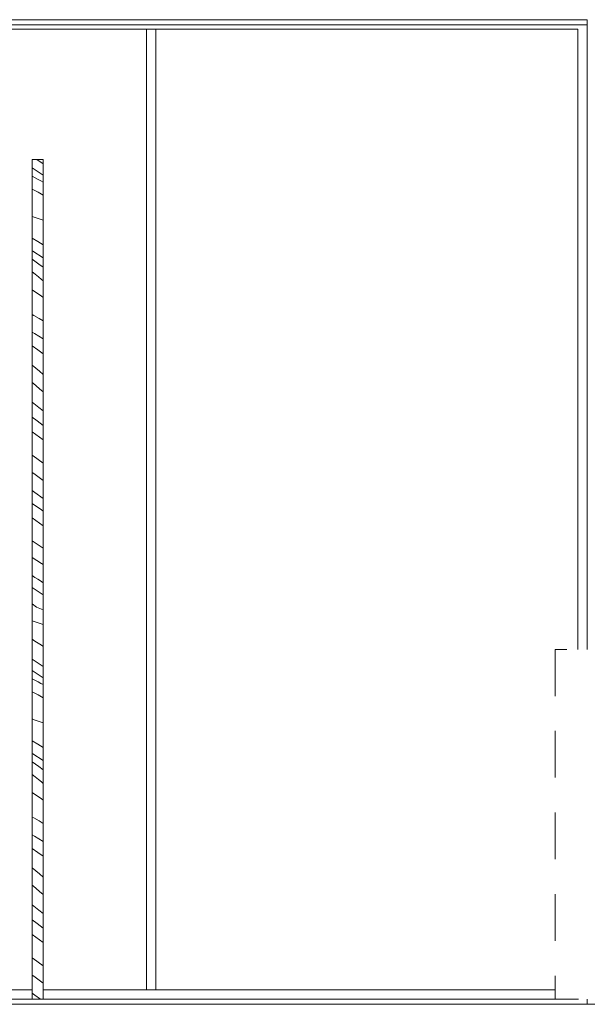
# Model space of a CAD drawing. Header units: millimetres. Extents: x 17009 to 157603, y -19950 to 21829.
# Tile 150 of 208: x 55217 to 56433, y 10219 to 12330. Entities that reach past the tile are written whole.
import ezdxf

# ---------------------------------------------------------------- set-up
doc = ezdxf.new("R2010")
doc.units = ezdxf.units.MM
doc.header["$MEASUREMENT"] = 0
doc.linetypes.add('! STR Pointille', pattern=[175, 100, -75])
for name, color, linetype in [('02-CCO_Montants cloisons démontables.ARCHI', 7, 'Continuous'), ('04-SOE_Cloisons .ARCHI', 7, 'Continuous'), ('06-REP _ EQUIP MOBI _ hors marché.ARCHI', 7, 'Continuous'), ('06-REP _ EQUIP MOBI _ marché.ARCHI', 7, 'Continuous')]:
    doc.layers.add(name, color=color, linetype=linetype)

# ---------------------------------------------------------------- blocks, each defined once
blk = doc.blocks.new('Élément de coupe_256_1')
at = {"layer": '06-REP _ EQUIP MOBI _ hors marché.ARCHI', "color": 252, "linetype": '! STR Pointille', "lineweight": 5}
for p, q in [((57127.8, 11128.5), (57087.7, 11124.7)), ((57127.8, 11128.5), (57167.3, 11130)), ((57167.3, 11130), (57206.9, 11128.5)), ((57246.9, 11124.7), (57206.9, 11128.5)), ((57049.7, 11114.5), (57016.5, 11094.5)), ((57087.7, 11124.7), (57049.7, 11114.5)), ((57284.7, 11114.5), (57246.9, 11124.7)), ((57317.8, 11094.5), (57284.7, 11114.5)), ((57016.5, 11094.5), (56990.8, 11061.7)), ((57343.4, 11061.7), (57317.8, 11094.5)), ((56975.2, 11012.6), (56990.8, 11061.7)), ((57343.4, 11061.7), (57358.9, 11012.6)), ((56929.7, 11000), (56930.4, 11000.3)), ((56929.7, 10991.7), (56929.7, 11000)), ((56930.4, 11000.3), (56932.6, 11000.5)), ((56932.6, 11000.5), (56935.8, 11000.7)), ((56934.7, 11003), (56935, 11003.1)), ((56934.7, 11000.6), (56934.7, 11003)), ((56935, 11003.1), (56936.1, 11003.2)), ((56935.8, 11000.7), (56939.6, 11000.7)), ((56936.1, 11003.2), (56937.7, 11003.3)), ((56937.7, 11003.3), (56939.6, 11003.3)), ((56939.6, 11003.3), (57389.6, 11003.3)), ((56939.6, 11000.7), (57389.6, 11000.7)), ((56973.5, 11003.3), (56975.2, 11012.6)), ((57029.8, 11003.7), (57084.5, 11003.7)), ((57029.8, 11003.3), (57029.8, 11003.7)), ((57084.5, 11003.7), (57084.6, 11003.3)), ((57084.5, 11003.3), (57084.5, 11003.7)), ((57098.3, 11003.7), (57172.7, 11003.7)), ((57098.3, 11003.3), (57098.3, 11003.7)), ((57172.7, 11003.7), (57172.7, 11003.3)), ((57172.7, 11003.3), (57172.7, 11003.7)), ((57186.5, 11003.7), (57260.8, 11003.7)), ((57186.5, 11003.3), (57186.5, 11003.7)), ((57260.8, 11003.7), (57260.8, 11003.3)), ((57260.8, 11003.3), (57260.8, 11003.7)), ((57274.6, 11003.7), (57348.9, 11003.7)), ((57274.6, 11003.3), (57274.6, 11003.7)), ((57348.9, 11003.7), (57348.9, 11003.3)), ((57348.9, 11003.3), (57348.9, 11003.7)), ((57358.9, 11012.6), (57360.6, 11003.3)), ((57372.5, 11003.7), (57388.1, 11003.7)), ((57372.5, 11003.3), (57372.5, 11003.7)), ((57388.1, 11003.7), (57388.1, 11003.3)), ((57388.1, 11003.3), (57388.1, 11003.7)), ((57389.6, 11003.3), (57391.5, 11003.3)), ((57389.6, 11000.7), (57393.4, 11000.7)), ((57391.5, 11003.3), (57393.2, 11003.2)), ((57393.2, 11003.2), (57394.3, 11003.1)), ((57393.4, 11000.7), (57396.7, 11000.5)), ((57394.3, 11003.1), (57394.7, 11003)), ((57394.7, 11003), (57394.9, 11000.6)), ((57396.7, 11000.5), (57398.9, 11000.3)), ((57398.9, 11000.3), (57399.7, 11000)), ((57399.7, 11000), (57400.7, 10988.1)), ((57964.6, 10980), (56364.5, 10980)), ((56929.7, 10991.7), (56930.4, 10992)), ((56930.7, 10980), (56929.7, 10991.7)), ((56930.4, 10992), (56932.6, 10992.3)), ((56932.6, 10992.3), (56935.8, 10992.4)), ((56935.8, 10992.4), (56939.6, 10992.5)), ((56939.6, 10992.5), (57389.6, 10992.5)), ((56988.4, 10991.7), (57340.9, 10991.7)), ((56988.4, 10980), (56988.4, 10991.7)), ((56988.4, 10980), (57340.9, 10980)), ((57340.9, 10991.7), (57341, 10990.3)), ((57340.9, 10980), (57340.9, 10991.7)), ((57341, 10980), (57341, 10990.3)), ((57389.6, 10992.5), (57393.4, 10992.4)), ((57393.4, 10992.4), (57396.7, 10992.3)), ((57396.7, 10992.3), (57398.9, 10992)), ((57398.9, 10992), (57399.7, 10991.7)), ((57399.7, 10991.7), (57400.7, 10980)), ((57400.7, 10980), (57400.7, 10988.1)), ((57966, 10980), (57964.6, 10980)), ((57964.6, 10980), (57964.6, 10955)), ((57966, 10955), (57966, 10980)), ((57964.6, 10955), (56764.5, 10955)), ((56765.8, 10950), (56765.8, 10955)), ((56765.8, 10786.2), (56765.8, 10950)), ((56765.9, 10786.2), (56765.9, 10950)), ((56964, 10949.2), (56955.4, 10897.9)), ((56964, 10949.2), (56965, 10955)), ((57369, 10955), (57370, 10949.2)), ((57378.5, 10897.9), (57370, 10949.2)), ((57880.6, 10240), (57880.6, 10955)), ((57930.6, 10240), (57930.6, 10955)), ((57966, 10955), (57964.6, 10955)), ((56955.4, 10897.9), (56949.3, 10855.4)), ((57384.5, 10855.4), (57378.5, 10897.9)), ((56949.3, 10855.4), (56946, 10818.7)), ((57387.8, 10818.7), (57384.5, 10855.4)), ((56946, 10818.7), (56945.5, 10784.4)), ((57388.3, 10784.4), (57387.8, 10818.7)), ((56765.8, 10781.2), (56765.8, 10786.2)), ((56765.8, 10617.5), (56765.8, 10781.2)), ((56765.9, 10617.5), (56765.9, 10781.2)), ((56945.5, 10784.4), (56948, 10749.6)), ((57385.8, 10749.6), (57388.3, 10784.4)), ((56953.6, 10710.9), (56948, 10749.6)), ((57385.8, 10749.6), (57380.3, 10710.9)), ((56969, 10689.1), (56953.6, 10710.9)), ((57380.3, 10710.9), (57364.9, 10689.1)), ((56969, 10689.1), (56995.4, 10673.4)), ((57364.9, 10689.1), (57343.3, 10676.2)), ((57018.3, 10666.4), (56995.4, 10673.4)), ((57030.7, 10662.9), (57018.3, 10666.4)), ((57030.7, 10662.9), (57072.5, 10656.5)), ((57261.5, 10656.5), (57303.3, 10662.9)), ((57315.9, 10666.4), (57303.3, 10662.9)), ((57338.5, 10673.4), (57315.9, 10666.4)), ((57343.3, 10676.2), (57338.5, 10673.4)), ((56986.5, 10641.9), (56956.2, 10638.4)), ((56976, 10640.5), (57000.4, 10643.7)), ((57000.4, 10643.7), (57049, 10647.4)), ((57053.2, 10647.7), (57049, 10647.4)), ((57053.2, 10647.7), (57106.5, 10649.6)), ((57072.5, 10656.5), (57118.7, 10653.3)), ((57165.5, 10650.2), (57106.5, 10649.6)), ((57116.8, 10649.7), (57116.8, 10653.4)), ((57167, 10652.1), (57118.7, 10653.3)), ((57224.5, 10649.6), (57165.5, 10650.2)), ((57215.3, 10653.3), (57167, 10652.1)), ((57215.3, 10653.3), (57261.5, 10656.5)), ((57217.5, 10649.7), (57217.5, 10653.4)), ((57217.6, 10649.7), (57217.6, 10653.4)), ((57224.5, 10649.6), (57276.9, 10647.7)), ((57282, 10647.4), (57276.9, 10647.7)), ((57282, 10647.4), (57329.6, 10643.7)), ((57337.4, 10642.7), (57329.6, 10643.7)), ((57374.3, 10638.4), (57337.4, 10642.7)), ((56934.3, 10609.5), (56935.7, 10620.9)), ((56935.7, 10620.9), (56941.8, 10630.1)), ((56941.8, 10630.1), (56950.1, 10636.3)), ((56950.1, 10636.3), (56956.2, 10638.4)), ((57374.3, 10638.4), (57380.4, 10636.3)), ((57380.4, 10636.3), (57388.7, 10630.1)), ((57388.7, 10630.1), (57394.7, 10620.9)), ((57394.7, 10620.9), (57396.1, 10609.5)), ((56765.8, 10612.5), (56765.8, 10617.5)), ((56765.8, 10448.7), (56765.8, 10612.5)), ((56765.9, 10448.7), (56765.9, 10612.5)), ((56934.3, 10609.5), (56937.7, 10595.7)), ((56958.4, 10598.1), (56961, 10606.3)), ((57392.4, 10595.7), (57396.1, 10609.5)), ((56939.7, 10592.1), (56937.7, 10595.7)), ((56945.5, 10587), (56939.7, 10592.1)), ((56945.5, 10584.7), (56944, 10588.3)), ((56952.4, 10582.8), (56945.5, 10587)), ((56945.5, 10584.7), (56946.8, 10582.7)), ((56946.8, 10582.7), (56953.2, 10578.7)), ((56952.4, 10582.8), (56961.4, 10578.9)), ((56972.2, 10569.9), (56953.2, 10578.7)), ((56961.4, 10578.9), (56971.1, 10575)), ((56972.2, 10580.2), (56966.7, 10581.8)), ((56967, 10581.7), (56966.7, 10581.8)), ((56972.2, 10580.2), (56986.1, 10576.3)), ((56992.6, 10575.7), (56981.8, 10577.5)), ((57012.2, 10571.5), (56985.4, 10576.5)), ((57265.4, 10585), (57064.1, 10585)), ((57064.1, 10567.3), (57064.1, 10585)), ((57267.1, 10585), (57265.4, 10585)), ((57265.4, 10567.3), (57265.4, 10585)), ((57267.1, 10569.8), (57267.1, 10585)), ((57344.5, 10576.3), (57319.1, 10571.6)), ((57345.2, 10576.5), (57340.6, 10575.7)), ((57344.5, 10576.3), (57358.7, 10580.2)), ((57376.3, 10578.7), (57357.2, 10569.9)), ((57367.9, 10578.9), (57358, 10575)), ((57367, 10582.6), (57358.7, 10580.2)), ((57367.9, 10578.9), (57377.1, 10582.8)), ((57376.3, 10578.7), (57382.9, 10582.7)), ((57384.2, 10587), (57377.1, 10582.8)), ((57382.9, 10582.7), (57384.2, 10584.7)), ((57390.1, 10592.1), (57384.2, 10587)), ((57386.2, 10588.8), (57384.2, 10584.7)), ((57392.4, 10595.7), (57390.1, 10592.1)), ((56962.2, 10574.7), (56972, 10570.8)), ((56971.1, 10575), (56985.3, 10571.8)), ((56972, 10570.8), (56983.9, 10566.5)), ((56972.2, 10569.9), (56983.9, 10566.5)), ((56983.9, 10566.5), (57003.8, 10563.5)), ((57020.1, 10573.9), (56992.6, 10575.7)), ((57003.8, 10563.5), (57025.1, 10561.8)), ((57034.1, 10561.1), (57009.2, 10563.7)), ((57055.9, 10569.9), (57012.2, 10571.5)), ((57061, 10569.8), (57013.7, 10570)), ((57052.6, 10573.4), (57020.1, 10573.9)), ((57064.1, 10573.2), (57052.6, 10573.4)), ((57064.1, 10569.8), (57061, 10569.8)), ((57064.1, 10555), (57064.1, 10559.4)), ((57265.4, 10555), (57064.1, 10555)), ((57104.8, 10505), (57064.1, 10555)), ((57238.4, 10519.4), (57267.1, 10555)), ((57265.4, 10555), (57265.4, 10559.5)), ((57267.1, 10555), (57265.4, 10555)), ((57268.8, 10569.8), (57265.5, 10569.8)), ((57281.2, 10573.4), (57267.1, 10573.1)), ((57267.1, 10555), (57267.1, 10559.6)), ((57316.1, 10570), (57268.8, 10569.8)), ((57318.2, 10571.4), (57274.4, 10569.9)), ((57313.5, 10573.9), (57281.2, 10573.4)), ((57312.3, 10562.9), (57295.1, 10561.1)), ((57301.3, 10561.6), (57325.5, 10563.5)), ((57340.6, 10575.7), (57313.5, 10573.9)), ((57343.4, 10575.1), (57317.4, 10571.3)), ((57325.5, 10563.5), (57345.4, 10566.5)), ((57345.4, 10566.5), (57357.1, 10570.8)), ((57345.4, 10566.5), (57357.2, 10569.9)), ((57352, 10573.6), (57358, 10575)), ((57357.1, 10570.8), (57367, 10574.7)), ((57226.9, 10505), (57234.6, 10514.5)), ((57376.6, 10507.2), (57233.6, 10514.6)), ((57376.9, 10512.1), (57237.5, 10519.4)), ((57225.6, 10505), (57104.8, 10505)), ((57115.5, 10425), (57115.5, 10505)), ((57216.2, 10425), (57216.2, 10505)), ((57226.9, 10505), (57225.6, 10505)), ((57376.6, 10507.1), (57376.9, 10512.1)), ((57426.8, 10504.5), (57376.6, 10507.1)), ((57427, 10509.5), (57376.9, 10512.1)), ((57377, 10512.1), (57427.4, 10509.5)), ((57426.8, 10504.5), (57427, 10509.5)), ((57427.1, 10504.5), (57426.8, 10504.5)), ((57427.4, 10509.5), (57427, 10509.5)), ((57427.1, 10504.5), (57427.4, 10509.5)), ((56765.8, 10443.8), (56765.8, 10448.7)), ((56765.8, 10280), (56765.8, 10443.8)), ((56765.9, 10280), (56765.9, 10443.8)), ((57115.5, 10425), (57130, 10425)), ((57125.6, 10377.5), (57125.6, 10425)), ((57130, 10425), (57165.5, 10425)), ((57165.5, 10425), (57201.2, 10425)), ((57201.2, 10425), (57216.2, 10425)), ((57206.1, 10377.5), (57206.1, 10425)), ((57143.2, 10370.2), (56893.7, 10323)), ((57135.7, 10369.9), (56996.2, 10326)), ((57125.6, 10377.5), (57137.2, 10377.5)), ((57135.7, 10369.9), (57135.7, 10377.5)), ((57137.2, 10377.5), (57165.6, 10377.5)), ((57165.6, 10377.5), (57194.1, 10377.5)), ((57188.2, 10370.2), (57439, 10323)), ((57194.1, 10377.5), (57206.1, 10377.5)), ((57196, 10369.9), (57196, 10377.5)), ((57196, 10369.9), (57331.5, 10326.5)), ((56884.9, 10323), (56884.1, 10323)), ((56884.1, 10323), (56884.1, 10283)), ((56893.7, 10323), (56884.9, 10323)), ((56996.2, 10326), (57036.2, 10330.2)), ((56996.2, 10286), (56996.2, 10326)), ((57036.2, 10330.2), (57036.2, 10290.2)), ((57165.6, 10327.1), (57036.2, 10290.2)), ((57165.6, 10327.1), (57291.6, 10290.6)), ((57291.6, 10290.6), (57291.6, 10330.6)), ((57291.6, 10330.6), (57331.5, 10326.5)), ((57331.5, 10326.5), (57331.5, 10286.5)), ((57447.8, 10323), (57439, 10323)), ((57448.8, 10323), (57447.8, 10323)), ((57448.8, 10323), (57448.8, 10283)), ((57135.7, 10310), (57135.7, 10318.6)), ((57135.7, 10310), (57144.4, 10310)), ((57144.4, 10310), (57165.7, 10310)), ((57146.1, 10310), (57152.6, 10283)), ((57165.7, 10310), (57187.1, 10310)), ((57187.2, 10310), (57182.7, 10283)), ((57187.1, 10310), (57196, 10310)), ((57196, 10310), (57196, 10318.3)), ((56884.9, 10283), (56884.1, 10283)), ((56893.7, 10283), (56884.9, 10283)), ((56890.8, 10283), (56890.8, 10280)), ((56902, 10283), (56895.9, 10283)), ((56906.1, 10283), (56902, 10283)), ((56996.2, 10300.2), (56903.2, 10283)), ((56906.1, 10283), (56906.1, 10280)), ((57036.2, 10290.2), (56996.2, 10286)), ((57161.9, 10283), (57159.6, 10283)), ((57159.6, 10283), (57159.6, 10280)), ((57167.6, 10283), (57161.9, 10283)), ((57173.3, 10283), (57167.6, 10283)), ((57175.7, 10283), (57173.3, 10283)), ((57175.7, 10283), (57175.7, 10280)), ((57331.5, 10286.5), (57291.6, 10290.6)), ((57331.5, 10301.1), (57429.8, 10283)), ((57430.7, 10283), (57426.7, 10283)), ((57426.7, 10283), (57426.7, 10280)), ((57436.8, 10283), (57430.7, 10283)), ((57447.8, 10283), (57439, 10283)), ((57442.1, 10283), (57442.1, 10280)), ((57448.8, 10283), (57447.8, 10283)), ((56765.8, 10280), (56764.5, 10280)), ((56765.8, 10230), (56765.8, 10280)), ((56883.5, 10270.6), (56882.3, 10255)), ((56886.3, 10277), (56883.5, 10270.6)), ((56889.3, 10280), (56886.3, 10277)), ((56913.1, 10280), (56889.3, 10280)), ((56916, 10277), (56913.1, 10280)), ((56918.9, 10270.6), (56916, 10277)), ((56920.1, 10255), (56918.9, 10270.6)), ((57152.7, 10270.6), (57151.5, 10255)), ((57155.6, 10277), (57152.7, 10270.6)), ((57158.5, 10280), (57155.6, 10277)), ((57182.3, 10280), (57158.5, 10280)), ((57185.2, 10277), (57182.3, 10280)), ((57188.1, 10270.6), (57185.2, 10277)), ((57189.3, 10255), (57188.1, 10270.6)), ((57419.4, 10270.6), (57418.3, 10255)), ((57422.3, 10277), (57419.4, 10270.6)), ((57425.3, 10280), (57422.3, 10277)), ((57449, 10280), (57425.3, 10280)), ((57452, 10277), (57449, 10280)), ((57454.8, 10270.6), (57452, 10277)), ((57456, 10255), (57454.8, 10270.6)), ((56882.3, 10255), (56883.5, 10239.4)), ((56883.5, 10239.4), (56886.3, 10233)), ((56916, 10233), (56918.9, 10239.4)), ((56918.9, 10239.4), (56920.1, 10255)), ((57151.5, 10255), (57152.7, 10239.4)), ((57152.7, 10239.4), (57155.6, 10233)), ((57185.2, 10233), (57188.1, 10239.4)), ((57188.1, 10239.4), (57189.3, 10255)), ((57418.3, 10255), (57419.4, 10239.4)), ((57419.4, 10239.4), (57422.3, 10233)), ((57452, 10233), (57454.8, 10239.4)), ((57454.8, 10239.4), (57456, 10255)), ((57884.3, 10240), (57875.6, 10240)), ((57875.6, 10230), (57875.6, 10240)), ((57905.4, 10240), (57884.3, 10240)), ((57926.7, 10240), (57905.4, 10240)), ((57935.6, 10240), (57926.7, 10240)), ((57935.6, 10230), (57935.6, 10240)), ((56764.5, 10230), (56364.5, 10230)), ((56765.8, 10230), (56764.5, 10230)), ((56889.3, 10230), (56886.3, 10233)), ((56913.1, 10230), (56889.3, 10230)), ((56916, 10233), (56913.1, 10230)), ((57158.5, 10230), (57155.6, 10233)), ((57182.3, 10230), (57158.5, 10230)), ((57185.2, 10233), (57182.3, 10230)), ((57425.3, 10230), (57422.3, 10233)), ((57449, 10230), (57425.3, 10230)), ((57452, 10233), (57449, 10230)), ((57884.3, 10230), (57875.6, 10230)), ((57905.4, 10230), (57884.3, 10230)), ((57926.7, 10230), (57905.4, 10230)), ((57935.6, 10230), (57926.7, 10230))]:
    blk.add_line(p, q, dxfattribs=at)
at = {"layer": '06-REP _ EQUIP MOBI _ hors marché.ARCHI', "color": 252, "linetype": '! STR Pointille', "lineweight": 5, "flags": 128}
for points in [[(56364.5, 10980), (56364.5, 10955), (56364.5, 10280), (56364.5, 10230)], [(56764.5, 10955), (56764.5, 10280), (56764.5, 10230)], [(56961, 10606.3), (56973.8, 10613.1), (56977.6, 10616.2), (56987.9, 10619), (56993.7, 10622.6), (57002, 10624.6), (57009, 10625.5), (57028.4, 10627.5), (57037.1, 10628.2), (57042.1, 10628.6), (57074.5, 10629.8), (57088, 10630.5), (57111.2, 10630.9), (57145.3, 10631.2), (57164.6, 10631.5), (57184.2, 10631.3), (57217.9, 10631.2), (57240.3, 10630.9), (57255.3, 10630.3), (57286.1, 10629.3), (57294, 10628.6), (57308.8, 10627.6), (57323.1, 10626.2), (57334.4, 10624.9), (57337.8, 10624.2), (57344.6, 10620.1), (57356.8, 10616.9), (57359.3, 10614.8), (57370.8, 10609), (57372.2, 10607.2), (57372.4, 10606.6), (57373.5, 10598.5), (57373.3, 10597.6), (57371.2, 10587.6), (57371.1, 10587.4), (57370.2, 10585.8), (57365.3, 10580.8), (57356.2, 10575.2), (57352, 10573.6)], [(56985.3, 10571.8), (56975.5, 10575.4), (56968.9, 10579.5), (56963.8, 10584.8), (56962.8, 10587.1), (56958.4, 10597.6), (56958.4, 10598.1)], [(56985, 10569.5), (56985.1, 10570.7), (56985.3, 10571.8)], [(57352.2, 10571.4), (57349.2, 10569.5), (57347.7, 10568.7), (57328.9, 10564.4), (57312.3, 10562.9), (57294.7, 10560.8), (57265.5, 10559.5), (57262.3, 10559.3), (57247, 10558.9), (57227.4, 10558.6), (57226.2, 10558.6), (57224.6, 10558.6), (57196.9, 10558.3), (57182.3, 10558.2), (57179.1, 10558.2), (57164.6, 10558.2), (57149.9, 10558.2), (57146.9, 10558.2), (57132.1, 10558.2), (57103.5, 10558.3), (57102.8, 10558.3), (57102.3, 10558.3), (57095.1, 10558.4), (57067.3, 10559.2), (57060.2, 10559.6), (57034.5, 10560.7), (57009.2, 10563.7), (56999.5, 10564.6), (56989.5, 10566.9), (56986.8, 10568.4), (56985, 10569.5)], [(57352, 10573.6), (57352.2, 10571.9), (57352.2, 10571.4)]]:
    blk.add_lwpolyline(points, dxfattribs=at)
blk = doc.blocks.new('Élément de coupe_710_1')
at = {"layer": '02-CCO_Montants cloisons démontables.ARCHI', "color": 7, "linetype": 'Continuous', "lineweight": 5}
for p, q in [((54564.8, 12330), (55498.9, 12330)), ((54564.8, 12310), (55488.9, 12310))]:
    blk.add_line(p, q, dxfattribs=at)
blk = doc.blocks.new('Élément de coupe_713_1')
at = {"layer": '02-CCO_Montants cloisons démontables.ARCHI', "color": 7, "linetype": 'Continuous', "lineweight": 5}
for p, q in [((54845.8, 10250), (54771.2, 10250)), ((55040.4, 10250), (54888.9, 10250)), ((55243.8, 10250), (55080.1, 10250)), ((55488.9, 10250), (55267.8, 10250)), ((54854.1, 10230), (54771.2, 10230)), ((55048.8, 10230), (54880.6, 10230)), ((55243.8, 10230), (55071.8, 10230)), ((55498.9, 10230), (55267.8, 10230))]:
    blk.add_line(p, q, dxfattribs=at)
blk = doc.blocks.new('Élément de coupe_774_1')
at = {"layer": '02-CCO_Montants cloisons démontables.ARCHI', "color": 7, "linetype": 'Continuous', "lineweight": 5}
for p, q in [((55488.9, 10250), (55488.9, 12310)), ((55498.9, 12310), (55488.9, 12310)), ((55508.9, 10250), (55508.9, 12310)), ((55488.9, 10250), (55498.9, 10250))]:
    blk.add_line(p, q, dxfattribs=at)
blk = doc.blocks.new('*X875')
at = {"layer": '06-REP _ EQUIP MOBI _ marché.ARCHI', "color": 7, "linetype": 'Continuous', "lineweight": 5}
for p, q in [((55267.8, 11996.4), (55243.8, 12012.3)), ((55267.8, 12021.2), (55254.2, 12030)), ((55243.8, 11994.7), (55256.4, 11987.7)), ((55262.5, 11984.8), (55256.4, 11987.7)), ((55267.8, 11982), (55262.5, 11984.8)), ((55243.8, 11966.8), (55256.7, 11960.2)), ((55256.7, 11960.2), (55267.8, 11953.8)), ((55248.3, 11906.8), (55243.8, 11908.3)), ((55267.8, 11900), (55248.3, 11906.8)), ((55255.7, 11854.4), (55243.8, 11861.5)), ((55267.8, 11847.4), (55255.7, 11854.4)), ((55245, 11833.5), (55243.8, 11834.3)), ((55267.8, 11819.2), (55245, 11833.5)), ((55258.1, 11806.2), (55243.8, 11816.6)), ((55267.8, 11799.2), (55258.1, 11806.2)), ((55243.9, 11789.7), (55243.8, 11789.8)), ((55250.6, 11784.3), (55243.9, 11789.7)), ((55257.2, 11778.8), (55250.6, 11784.3)), ((55263.8, 11773.3), (55257.2, 11778.8)), ((55267.8, 11769.8), (55263.8, 11773.3)), ((55263.9, 11737.1), (55243.8, 11750.7)), ((55267.8, 11734.1), (55263.9, 11737.1)), ((55247.1, 11696.1), (55243.8, 11697.7)), ((55258.9, 11689.7), (55247.1, 11696.1)), ((55267.8, 11684.3), (55258.9, 11689.7)), ((55248.7, 11657), (55243.8, 11660)), ((55267.8, 11645.6), (55248.7, 11657)), ((55256.3, 11622.1), (55243.8, 11631.1)), ((55267.8, 11613.9), (55256.3, 11622.1)), ((55259.5, 11576.2), (55243.8, 11589.4)), ((55267.8, 11569.6), (55259.5, 11576.2)), ((55245.7, 11550.5), (55243.8, 11552.2)), ((55259.6, 11538.9), (55245.7, 11550.5)), ((55267.8, 11532.2), (55259.6, 11538.9)), ((55258.5, 11498.3), (55243.8, 11510.1)), ((55267.8, 11491.2), (55258.5, 11498.3)), ((55254.7, 11469.7), (55243.8, 11477.8)), ((55267.8, 11460.2), (55254.7, 11469.7)), ((55267.8, 11429.3), (55243.8, 11446.4)), ((55245.9, 11394.8), (55243.8, 11396.4)), ((55267.8, 11378.9), (55245.9, 11394.8)), ((55247.1, 11356.7), (55243.8, 11359.1)), ((55267.8, 11341.7), (55247.1, 11356.7)), ((55249.8, 11316.1), (55243.8, 11320.5)), ((55267.8, 11303.4), (55249.8, 11316.1)), ((55263.7, 11279.1), (55243.8, 11293)), ((55267.8, 11276.4), (55263.7, 11279.1)), ((55267.8, 11244.9), (55243.8, 11261.9)), ((55267.8, 11196.8), (55243.8, 11212.6)), ((55264.2, 11164.2), (55243.8, 11177.2)), ((55267.8, 11162), (55264.2, 11164.2)), ((55244.1, 11138), (55243.8, 11138.2)), ((55249.9, 11134.2), (55244.1, 11138)), ((55255.7, 11130.4), (55249.9, 11134.2)), ((55261.5, 11126.6), (55255.7, 11130.4)), ((55267.3, 11122.8), (55261.5, 11126.6)), ((55267.8, 11097.2), (55243.8, 11112.7)), ((55267.8, 11122.5), (55267.3, 11122.8)), ((55253.5, 11070.7), (55243.8, 11077.6)), ((55253.5, 11070.7), (55267.7, 11064.9)), ((55267.7, 11064.9), (55267.8, 11064.8)), ((55243.8, 11041), (55256.7, 11037.1)), ((55256.7, 11037.1), (55267.8, 11033.1)), ((55249.8, 10997.7), (55243.8, 11001.6)), ((55263.8, 10988.7), (55249.8, 10997.7)), ((55267.8, 10986.2), (55263.8, 10988.7)), ((55267.8, 10943.5), (55243.8, 10959.1)), ((55267.8, 10918.8), (55243.8, 10934.7)), ((55243.8, 10917.1), (55256.4, 10910.1)), ((55262.5, 10907.1), (55256.4, 10910.1)), ((55267.8, 10904.4), (55262.5, 10907.1)), ((55243.8, 10889.2), (55256.7, 10882.5)), ((55256.7, 10882.5), (55267.8, 10876.2)), ((55248.3, 10829.2), (55243.8, 10830.7)), ((55267.8, 10822.4), (55248.3, 10829.2)), ((55255.7, 10776.8), (55243.8, 10783.9)), ((55267.8, 10769.7), (55255.7, 10776.8)), ((55245, 10755.9), (55243.8, 10756.7)), ((55267.8, 10741.6), (55245, 10755.9)), ((55258.1, 10728.6), (55243.8, 10739)), ((55267.8, 10721.5), (55258.1, 10728.6)), ((55243.9, 10712), (55243.8, 10712.1)), ((55250.6, 10706.7), (55243.9, 10712)), ((55257.2, 10701.2), (55250.6, 10706.7)), ((55263.8, 10695.7), (55257.2, 10701.2)), ((55267.8, 10692.2), (55263.8, 10695.7)), ((55263.9, 10659.5), (55243.8, 10673.1)), ((55267.8, 10656.4), (55263.9, 10659.5)), ((55247.1, 10618.5), (55243.8, 10620.1)), ((55258.9, 10612.1), (55247.1, 10618.5)), ((55267.8, 10606.7), (55258.9, 10612.1)), ((55248.7, 10579.4), (55243.8, 10582.3)), ((55267.8, 10568), (55248.7, 10579.4)), ((55256.3, 10544.5), (55243.8, 10553.4)), ((55267.8, 10536.3), (55256.3, 10544.5)), ((55259.5, 10498.6), (55243.8, 10511.8)), ((55267.8, 10491.9), (55259.5, 10498.6)), ((55245.7, 10472.9), (55243.8, 10474.6)), ((55259.6, 10461.2), (55245.7, 10472.9)), ((55267.8, 10454.5), (55259.6, 10461.2)), ((55258.5, 10420.7), (55243.8, 10432.4)), ((55267.8, 10413.6), (55258.5, 10420.7)), ((55254.7, 10392.1), (55243.8, 10400.2)), ((55267.8, 10382.6), (55254.7, 10392.1)), ((55267.8, 10351.7), (55243.8, 10368.8)), ((55245.9, 10317.2), (55243.8, 10318.8)), ((55267.8, 10301.3), (55245.9, 10317.2)), ((55247.1, 10279), (55243.8, 10281.5)), ((55267.8, 10264.1), (55247.1, 10279)), ((55249.8, 10238.5), (55243.8, 10242.9)), ((55261.8, 10230), (55249.8, 10238.5))]:
    blk.add_line(p, q, dxfattribs=at)
blk = doc.blocks.new('Élément de coupe_839_1')
at = {"layer": '06-REP _ EQUIP MOBI _ marché.ARCHI', "color": 7, "linetype": 'Continuous', "lineweight": 5}
for p, q in [((55243.8, 12030), (55243.8, 10230)), ((55267.8, 12030), (55243.8, 12030)), ((55267.8, 12030), (55267.8, 10230)), ((55267.8, 10230), (55243.8, 10230))]:
    blk.add_line(p, q, dxfattribs=at)
at = {"layer": '06-REP _ EQUIP MOBI _ marché.ARCHI', "lineweight": 0}
blk.add_blockref('*X875', (0, 0), dxfattribs=at)
blk = doc.blocks.new('Élément de coupe_1018_1')
at = {"layer": '04-SOE_Cloisons .ARCHI', "color": 7, "linetype": 'Continuous', "lineweight": 5}
for p, q in [((56433.1, 10980), (56433.1, 12319)), ((56433.1, 10219), (56433.1, 10230)), ((56433.1, 10219), (57246.9, 10219))]:
    blk.add_line(p, q, dxfattribs=at)
blk = doc.blocks.new('Élément de coupe_1019_1')
at = {"layer": '04-SOE_Cloisons .ARCHI', "color": 7, "linetype": 'Continuous', "lineweight": 5}
for p, q in [((54087.6, 12319), (56433.1, 12319)), ((52649.5, 10219), (56433.1, 10219))]:
    blk.add_line(p, q, dxfattribs=at)
blk = doc.blocks.new('Élément de coupe_1082_1')
at = {"layer": '02-CCO_Montants cloisons démontables.ARCHI', "color": 7, "linetype": 'Continuous', "lineweight": 5}
for p, q in [((56433, 10980), (56433, 12330)), ((56413, 10980), (56413, 12310))]:
    blk.add_line(p, q, dxfattribs=at)
blk = doc.blocks.new('Élément de coupe_1099_1')
at = {"layer": '02-CCO_Montants cloisons démontables.ARCHI', "color": 7, "linetype": 'Continuous', "lineweight": 5}
for p, q in [((55498.9, 12330), (56433, 12330)), ((55498.9, 12310), (56413, 12310))]:
    blk.add_line(p, q, dxfattribs=at)
blk = doc.blocks.new('Élément de coupe_1101_1')
at = {"layer": '02-CCO_Montants cloisons démontables.ARCHI', "color": 7, "linetype": 'Continuous', "lineweight": 5}
for p, q in [((56364.5, 10250), (55498.9, 10250)), ((56364.5, 10230), (55498.9, 10230))]:
    blk.add_line(p, q, dxfattribs=at)

msp = doc.modelspace()

# ---------------------------------------------------------------- block references
at = {"layer": '02-CCO_Montants cloisons démontables.ARCHI', "lineweight": 0}
for name in ['Élément de coupe_710_1', 'Élément de coupe_1099_1', 'Élément de coupe_1082_1', 'Élément de coupe_774_1', 'Élément de coupe_713_1', 'Élément de coupe_1101_1']:
    msp.add_blockref(name, (0, 0), dxfattribs=at)
at = {"layer": '04-SOE_Cloisons .ARCHI', "lineweight": 0}
for name in ['Élément de coupe_1019_1', 'Élément de coupe_1018_1']:
    msp.add_blockref(name, (0, 0), dxfattribs=at)
at = {"layer": '06-REP _ EQUIP MOBI _ hors marché.ARCHI', "lineweight": 0}
msp.add_blockref('Élément de coupe_256_1', (0, 0), dxfattribs=at)
at = {"layer": '06-REP _ EQUIP MOBI _ marché.ARCHI', "lineweight": 0}
msp.add_blockref('Élément de coupe_839_1', (0, 0), dxfattribs=at)

doc.saveas('drawing.dxf')
